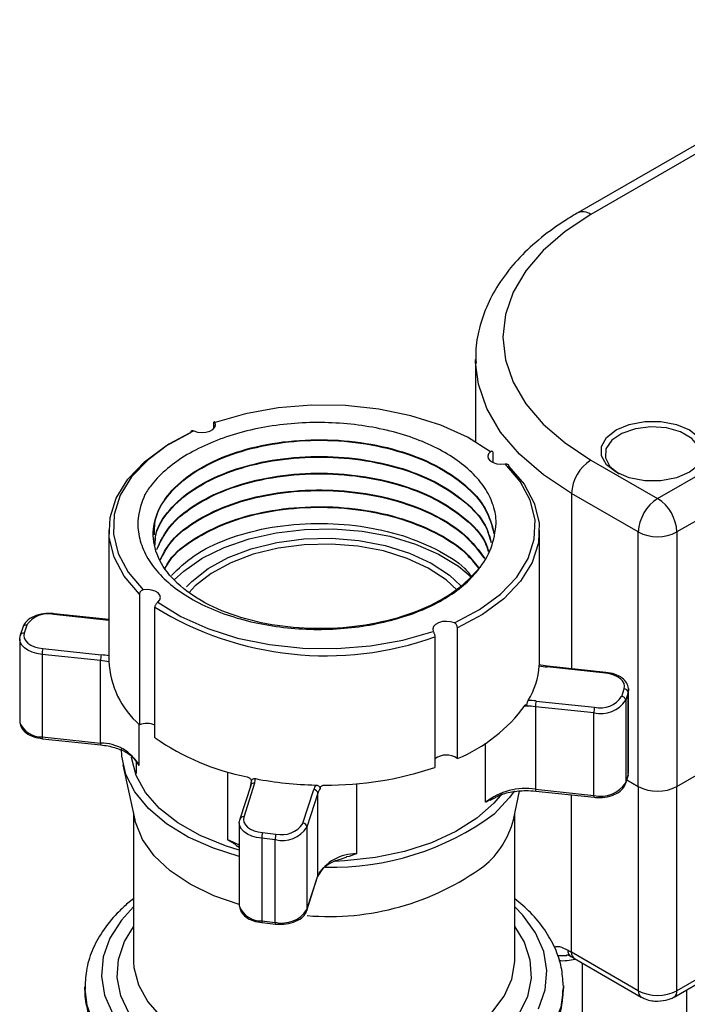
# Model space of a CAD drawing. Header units: millimetres. Extents: x 5 to 273, y 7 to 200.
# Tile 26 of 34: x 207 to 217, y 95 to 110. Entities that reach past the tile are written whole.
import ezdxf

# ---------------------------------------------------------------- set-up
doc = ezdxf.new("R2010")
doc.units = ezdxf.units.MM

msp = doc.modelspace()

# ---------------------------------------------------------------- linework, layer by layer
at = {"color": 7, "linetype": 'Continuous', "lineweight": 25}
for p, q in [((221.54, 110.499), (215.034, 106.743)), ((221.74, 110.479), (215.234, 106.723)), ((213.546, 104.601), (213.546, 103.396)), ((213.546, 104.556), (213.546, 104.601)), ((209.712, 103.663), (209.712, 103.587)), ((216.21, 102.568), (217.766, 103.466)), ((213.806, 103.091), (213.806, 103.228)), ((215.234, 103.131), (216.21, 102.568)), ((218.049, 102.976), (216.493, 102.078)), ((215.927, 102.078), (214.952, 102.641)), ((208.181, 102.103), (208.181, 100.192)), ((214.481, 100.192), (214.481, 102.103)), ((215.927, 98.355), (215.927, 102.078)), ((216.493, 102.078), (216.493, 98.355)), ((208.629, 101.168), (208.629, 99.258)), ((208.181, 100.797), (207.381, 100.882)), ((208.856, 99.068), (208.856, 100.978)), ((206.979, 100.714), (206.942, 100.6)), ((206.921, 100.683), (206.885, 100.569)), ((213.28, 98.764), (213.28, 100.675)), ((206.877, 100.515), (206.877, 99.307)), ((212.951, 100.544), (212.951, 98.633)), ((208.06, 100.198), (207.204, 100.288)), ((207.204, 100.288), (207.204, 99.08)), ((207.215, 100.371), (208.07, 100.281)), ((208.06, 98.989), (208.06, 100.198)), ((208.181, 100.192), (208.181, 100.19)), ((214.598, 100.115), (214.471, 100.136)), ((215.447, 100.014), (214.592, 100.105)), ((215.454, 100.024), (214.598, 100.115)), ((215.684, 99.672), (215.72, 99.785)), ((215.779, 99.73), (215.743, 99.616)), ((215.779, 98.521), (215.779, 99.73)), ((215.786, 98.563), (215.786, 99.772)), ((214.433, 99.605), (215.288, 99.514)), ((215.743, 99.616), (215.743, 98.408)), ((214.422, 99.522), (214.422, 98.313)), ((215.277, 99.431), (214.422, 99.522)), ((215.277, 98.223), (215.277, 99.431)), ((216.493, 98.355), (218.049, 99.253)), ((207.204, 99.08), (208.06, 98.989)), ((207.209, 99.054), (208.064, 98.963)), ((208.581, 98.727), (208.581, 98.543)), ((208.388, 98.673), (208.563, 97.869)), ((215.779, 98.521), (215.786, 98.563)), ((210.313, 98.402), (210.156, 97.908)), ((215.741, 98.396), (215.777, 98.51)), ((215.743, 98.408), (215.779, 98.521)), ((215.759, 98.452), (215.927, 98.355)), ((210.256, 98.371), (210.099, 97.878)), ((211.021, 97.816), (211.179, 98.31)), ((211.238, 98.255), (211.08, 97.761)), ((211.238, 97.046), (211.238, 98.255)), ((214.099, 97.869), (214.19, 98.286)), ((214.422, 98.313), (215.277, 98.223)), ((214.427, 98.288), (215.282, 98.197)), ((215.927, 98.355), (215.927, 95.366)), ((216.493, 95.366), (216.493, 98.355)), ((213.758, 98.153), (213.837, 98.195)), ((208.541, 97.969), (208.541, 95.816)), ((214.121, 95.816), (214.121, 97.969)), ((210.09, 97.824), (210.09, 96.615)), ((210.429, 97.68), (210.626, 97.659)), ((211.08, 97.761), (211.08, 96.553)), ((210.615, 97.576), (210.418, 97.597)), ((210.418, 97.597), (210.418, 96.388)), ((210.615, 96.367), (210.615, 97.576)), ((210.041, 97.496), (210.09, 97.466)), ((211.57, 97.293), (211.655, 97.319)), ((211.079, 96.541), (211.236, 97.034)), ((211.08, 96.553), (211.238, 97.046)), ((208.541, 96.709), (208.44, 96.631)), ((210.418, 96.388), (210.615, 96.367)), ((210.423, 96.363), (210.619, 96.342)), ((208.541, 95.816), (208.542, 95.786)), ((214.941, 95.869), (214.996, 95.839)), ((215.927, 95.366), (214.952, 95.929)), ((214.993, 95.838), (215.969, 95.274)), ((216.452, 95.274), (217.258, 95.74)), ((207.831, 95.424), (207.831, 95.391)), ((207.832, 95.39), (207.831, 95.424)), ((214.831, 95.391), (214.831, 95.424))]:
    msp.add_line(p, q, dxfattribs=at)
at = {"color": 8, "linetype": 'Continuous', "lineweight": 25}
for p, q in [((214.952, 102.641), (214.952, 100.078)), ((208.181, 100.785), (207.374, 100.871)), ((214.296, 99.529), (214.263, 99.528)), ((208.622, 99.264), (208.622, 98.661)), ((213.694, 98.123), (213.694, 98.99)), ((209.924, 97.571), (209.924, 98.566)), ((211.806, 98.395), (211.806, 97.371)), ((214.952, 95.929), (214.952, 98.232)), ((217.258, 95.808), (216.493, 95.366)), ((215.11, 91.922), (215.11, 95.77)), ((216.635, 93.053), (216.635, 95.38))]:
    msp.add_line(p, q, dxfattribs=at)
at = {"color": 7, "linetype": 'Continuous', "lineweight": 25, "flags": 128}
for points in [[(215.234, 106.723), (214.855, 106.474), (214.535, 106.197), (214.281, 105.899), (214.096, 105.585), (213.983, 105.259), (213.946, 104.927), (213.983, 104.596), (214.096, 104.27), (214.281, 103.955), (214.535, 103.657), (214.855, 103.381), (215.234, 103.131)], [(213.764, 103.252), (213.427, 103.463), (213.036, 103.64), (212.601, 103.779), (212.133, 103.875), (211.644, 103.927), (211.148, 103.933), (210.656, 103.893), (210.181, 103.808), (209.736, 103.68)], [(209.425, 103.556), (209.48, 103.54), (209.541, 103.534), (209.602, 103.539), (209.657, 103.554), (209.702, 103.579), (209.732, 103.61), (209.743, 103.645), (209.736, 103.68)], [(215.602, 102.952), (215.462, 103.063), (215.389, 103.193), (215.389, 103.33), (215.462, 103.461), (215.602, 103.572), (215.795, 103.653), (216.021, 103.695), (216.258, 103.695), (216.485, 103.653), (216.677, 103.572), (216.817, 103.461), (216.89, 103.33), (216.89, 103.193), (216.817, 103.063), (216.677, 102.952), (216.485, 102.871), (216.258, 102.828), (216.021, 102.828), (215.795, 102.871), (215.602, 102.952)], [(216.84, 103.213), (216.81, 103.328), (216.709, 103.448), (216.546, 103.542), (216.339, 103.6), (216.111, 103.617), (215.885, 103.589), (215.687, 103.521), (215.538, 103.42), (215.454, 103.296), (215.445, 103.163), (215.511, 103.035), (215.645, 102.927), (215.645, 102.927)], [(208.629, 101.168), (208.405, 101.43), (208.257, 101.708), (208.187, 101.997), (208.198, 102.288), (208.289, 102.575), (208.458, 102.849), (208.702, 103.104), (209.012, 103.334), (209.383, 103.532)], [(209.425, 103.556), (209.06, 103.362), (208.754, 103.136), (208.514, 102.885), (208.347, 102.615), (208.257, 102.333), (208.247, 102.046), (208.316, 101.762), (208.463, 101.488), (208.685, 101.232)], [(213.764, 103.252), (213.735, 103.221), (213.725, 103.186), (213.733, 103.151), (213.76, 103.119), (213.802, 103.093), (213.856, 103.076), (213.917, 103.069), (213.978, 103.073)], [(213.237, 100.748), (213.602, 100.943), (213.909, 101.168), (214.148, 101.419), (214.315, 101.69), (214.405, 101.972), (214.416, 102.258), (214.346, 102.542), (214.199, 102.816), (213.978, 103.073)], [(214.033, 103.038), (214.257, 102.777), (214.406, 102.499), (214.476, 102.21), (214.465, 101.919), (214.374, 101.632), (214.204, 101.358), (213.961, 101.102), (213.65, 100.873), (213.28, 100.675)], [(209.139, 101.377), (209.277, 101.505), (209.547, 101.694), (209.869, 101.853), (210.233, 101.979), (210.628, 102.067), (211.044, 102.116), (211.468, 102.124), (211.888, 102.09), (212.291, 102.015), (212.668, 101.902), (213.006, 101.754), (213.295, 101.576), (213.481, 101.42)], [(209.318, 101.276), (209.394, 101.354), (209.633, 101.543), (209.926, 101.704), (210.265, 101.833), (210.638, 101.924), (211.033, 101.976), (211.438, 101.986), (211.839, 101.954), (212.224, 101.881), (212.581, 101.77), (212.897, 101.623), (213.163, 101.447), (213.33, 101.291)], [(213.278, 101.225), (213.114, 101.378), (212.855, 101.549), (212.548, 101.692), (212.201, 101.8), (211.826, 101.871), (211.435, 101.902), (211.041, 101.892), (210.656, 101.842), (210.293, 101.753), (209.964, 101.628), (209.678, 101.471), (209.445, 101.288), (209.357, 101.194)], [(208.899, 101.052), (208.927, 101.084), (208.938, 101.119), (208.929, 101.154), (208.902, 101.186), (208.86, 101.212), (208.806, 101.229), (208.746, 101.236), (208.685, 101.232)], [(208.899, 101.052), (209.236, 100.841), (209.627, 100.664), (210.062, 100.526), (210.53, 100.43), (211.018, 100.378), (211.515, 100.372), (212.007, 100.412), (212.481, 100.497), (212.926, 100.624)], [(207.374, 100.871), (207.377, 100.877), (207.379, 100.88), (207.38, 100.882), (207.381, 100.882)], [(213.237, 100.748), (213.182, 100.765), (213.122, 100.77), (213.061, 100.766), (213.005, 100.75), (212.961, 100.726), (212.931, 100.695), (212.919, 100.66), (212.926, 100.624)], [(206.878, 100.501), (206.877, 100.512), (206.883, 100.557)], [(206.885, 100.569), (206.884, 100.567), (206.883, 100.557)], [(206.942, 100.6), (206.937, 100.562), (206.944, 100.523), (206.965, 100.487), (206.997, 100.453), (207.04, 100.424), (207.092, 100.4), (207.151, 100.382), (207.215, 100.371)], [(215.447, 100.014), (215.449, 100.019), (215.451, 100.023), (215.453, 100.024), (215.454, 100.024)], [(215.72, 99.785), (215.726, 99.824), (215.718, 99.862), (215.698, 99.898), (215.666, 99.932), (215.623, 99.961), (215.571, 99.985), (215.511, 100.003), (215.447, 100.014)], [(215.785, 99.786), (215.786, 99.775), (215.779, 99.73)], [(206.877, 99.307), (206.877, 99.304), (206.878, 99.291)], [(210.09, 97.331), (209.712, 97.451), (209.343, 97.615), (209.024, 97.81), (208.76, 98.032), (208.561, 98.275), (208.429, 98.532), (208.369, 98.799), (208.365, 98.904)], [(210.09, 97.422), (209.887, 97.485), (209.516, 97.637), (209.192, 97.821), (208.924, 98.033), (208.718, 98.267), (208.58, 98.517), (208.513, 98.777), (208.513, 98.784)], [(215.743, 98.408), (215.742, 98.398), (215.741, 98.396)], [(213.934, 98.253), (213.814, 98.109), (213.566, 97.889), (213.26, 97.695), (212.904, 97.532), (212.508, 97.404), (212.081, 97.314), (211.634, 97.265), (211.484, 97.258)], [(214.114, 98.293), (214.04, 98.188), (213.817, 97.952)], [(210.09, 96.627), (209.716, 96.756), (209.372, 96.923), (209.079, 97.119), (208.844, 97.34), (208.673, 97.58), (208.572, 97.833), (208.563, 97.869)], [(210.091, 97.809), (210.09, 97.821), (210.097, 97.866)], [(210.099, 97.878), (210.098, 97.875), (210.097, 97.866)], [(210.156, 97.908), (210.15, 97.87), (210.158, 97.832), (210.178, 97.795), (210.21, 97.761), (210.253, 97.732), (210.306, 97.708), (210.365, 97.69), (210.429, 97.68)], [(211.238, 97.046), (211.237, 97.037), (211.236, 97.034)], [(210.09, 96.615), (210.09, 96.612), (210.091, 96.599)], [(211.08, 96.553), (211.079, 96.543), (211.079, 96.541)]]:
    msp.add_lwpolyline(points, dxfattribs=at)
at = {"color": 8, "linetype": 'Continuous', "lineweight": 25, "flags": 128}
for points in [[(214.952, 102.641), (214.538, 102.914), (214.189, 103.215), (213.911, 103.54), (213.709, 103.883), (213.587, 104.239), (213.546, 104.556)], [(207.204, 100.288), (207.129, 100.301), (207.059, 100.322), (206.998, 100.35), (206.947, 100.384), (206.909, 100.424), (206.886, 100.467), (206.878, 100.501)], [(214.592, 100.105), (214.594, 100.11), (214.596, 100.114), (214.598, 100.115), (214.598, 100.115)], [(207.204, 99.08), (207.205, 99.071), (207.205, 99.064), (207.206, 99.058), (207.208, 99.055), (207.209, 99.054)], [(208.06, 98.989), (208.06, 98.98), (208.06, 98.973), (208.061, 98.968), (208.063, 98.964), (208.064, 98.963)], [(215.779, 98.521), (215.778, 98.512), (215.777, 98.51)], [(214.422, 98.313), (214.422, 98.305), (214.423, 98.297), (214.424, 98.292), (214.425, 98.289), (214.427, 98.288)], [(215.277, 98.223), (215.277, 98.214), (215.278, 98.206), (215.279, 98.201), (215.28, 98.198), (215.282, 98.197)], [(210.418, 97.597), (210.343, 97.609), (210.273, 97.63), (210.212, 97.658), (210.161, 97.693), (210.123, 97.732), (210.099, 97.776), (210.091, 97.809)], [(208.541, 96.593), (208.365, 96.401), (208.196, 96.137), (208.098, 95.861), (208.072, 95.58), (208.119, 95.3), (208.237, 95.027)], [(214.466, 95.103), (214.564, 95.379), (214.591, 95.66), (214.544, 95.94), (214.425, 96.213), (214.238, 96.472), (214.121, 96.593)], [(210.418, 96.388), (210.418, 96.379), (210.419, 96.372), (210.42, 96.367), (210.421, 96.364), (210.423, 96.363)], [(208.477, 95.033), (208.355, 95.291), (208.303, 95.558), (208.322, 95.825), (208.412, 96.088), (208.541, 96.302)], [(210.615, 96.367), (210.615, 96.358), (210.616, 96.351), (210.617, 96.346), (210.618, 96.343), (210.619, 96.342)], [(214.121, 96.302), (214.255, 96.079), (214.342, 95.816), (214.359, 95.548), (214.304, 95.282), (214.18, 95.024)], [(208.542, 95.786), (208.548, 95.708), (208.614, 95.451), (208.75, 95.205), (208.953, 94.973), (209.218, 94.764), (209.538, 94.582), (209.904, 94.432), (210.307, 94.318), (210.737, 94.242), (211.182, 94.208), (211.63, 94.215), (212.071, 94.263), (212.493, 94.352), (212.885, 94.478), (213.237, 94.639), (213.539, 94.831), (213.784, 95.048), (213.966, 95.285), (214.079, 95.536), (214.121, 95.794), (214.121, 95.816)], [(207.831, 95.391), (207.864, 95.116), (207.967, 94.834), (208.139, 94.563), (208.375, 94.309), (208.672, 94.077), (209.023, 93.872), (209.421, 93.698), (209.858, 93.559), (210.325, 93.456), (210.812, 93.393), (211.31, 93.371), (211.808, 93.39), (212.297, 93.449), (212.766, 93.548), (213.206, 93.685), (213.607, 93.856), (213.962, 94.059), (214.264, 94.289)], [(214.831, 95.441), (214.831, 95.412), (214.793, 95.124), (214.683, 94.843), (214.506, 94.573), (214.264, 94.321), (213.962, 94.092), (213.607, 93.889), (213.206, 93.718), (212.766, 93.581), (212.297, 93.482), (211.808, 93.422), (211.31, 93.404), (210.812, 93.426), (210.325, 93.489), (209.858, 93.591), (209.421, 93.731), (209.023, 93.905), (208.672, 94.11), (208.375, 94.342), (208.139, 94.596), (207.967, 94.867), (207.864, 95.149), (207.832, 95.39)]]:
    msp.add_lwpolyline(points, dxfattribs=at)
at = {"color": 8, "linetype": 'Continuous', "lineweight": 25}
for centre, radius, start, end in [((215.118, 106.571), 0.192, 52.7465, 115.9578), ((206.968, 100.664), 0.0505, 78.3396, 158.2508), ((206.932, 100.55), 0.0505, 78.3396, 158.2508), ((207.194, 99.423), 0.343, 202.6819, 271.6789), ((210.303, 98.353), 0.0505, 78.3396, 158.2508), ((210.146, 97.859), 0.0505, 78.3396, 158.2508), ((209.696, 96.881), 0.727, 57.1389, 71.719), ((210.408, 96.731), 0.343, 202.6819, 271.6789), ((214.827, 96.469), 0.663, 264.5925, 285.6049), ((215.047, 95.917), 0.0959, 172.7442, 235.9436), ((213.378, 95.442), 1.455, 307.5518, 358.0094), ((216.025, 95.355), 0.0984, 173.6703, 235.3252), ((216.398, 95.354), 0.0959, 303.958, 7.2657)]:
    msp.add_arc(centre, radius, start, end, dxfattribs=at)
at = {"color": 7, "linetype": 'Continuous', "lineweight": 25}
for centre, radius, start, end in [((215.566, 102.613), 0.615, 122.6055, 177.3945), ((216.542, 102.05), 0.615, 122.6055, 177.3945), ((215.879, 102.05), 0.615, 2.6055, 57.3945), ((216.21, 102.624), 0.615, 242.6097, 297.3903), ((212.775, 102.226), 1.069, 321.5026, 341.756), ((207.289, 100.509), 0.372, 76.7444, 146.6503), ((211.355, 105.011), 4.744, 238.217, 289.6592), ((207.528, 100.288), 0.324, 165.1269, 179.981), ((208.384, 100.197), 0.324, 165.1269, 179.981), ((207.941, 99.058), 1.23, 78.634, 83.9712), ((207.942, 99.08), 1.124, 77.6717, 83.9862), ((209.494, 100.247), 1.314, 182.5119, 228.8541), ((213.317, 100.211), 1.165, 329.0507, 355.5994), ((214.721, 101.327), 1.23, 258.634, 263.9712), ((215.717, 99.723), 0.0621, 6.2798, 87.4802), ((214.296, 98.312), 1.301, 83.9541, 89.0953), ((214.746, 99.522), 0.324, 165.1269, 179.981), ((215.378, 99.857), 0.437, 256.7444, 326.6503), ((215.373, 99.876), 0.372, 256.7444, 326.6503), ((215.681, 99.61), 0.0621, 6.2798, 87.4802), ((212.396, 100.914), 2.325, 292.3463, 323.8526), ((214.296, 98.328), 1.201, 83.9583, 90.0007), ((215.601, 99.431), 0.324, 165.1269, 179.981), ((208.737, 98.959), 0.318, 68.0439, 109.8552), ((208.07, 98.36), 0.629, 28.5959, 90.982), ((210.915, 102.037), 3.613, 235.2684, 258.6775), ((213.119, 98.539), 0.276, 54.4761, 127.6248), ((211.363, 103.375), 5.001, 269.6974, 288.5129), ((210.026, 98.433), 0.24, 342.1573, 359.8484), ((210.063, 98.482), 0.262, 342.1931, 357.1518), ((211.32, 103.632), 5.258, 259.0932, 268.783), ((215.378, 98.648), 0.437, 256.7444, 326.6503), ((211.469, 98.216), 0.305, 148.5835, 162.1039), ((211.176, 98.248), 0.0621, 6.2798, 87.4802), ((211.51, 98.166), 0.287, 146.2925, 162.0122), ((214.278, 97.379), 0.946, 81.2287, 128.1194), ((216.21, 98.9), 0.615, 242.6097, 297.3903), ((210.711, 98.021), 0.372, 256.7444, 326.6503), ((211.019, 97.754), 0.0621, 6.2798, 87.4802), ((211.451, 101.153), 3.98, 268.5588, 306.4606), ((212.856, 98.182), 1.283, 309.3596, 345.8466), ((210.742, 97.597), 0.324, 165.1269, 179.981), ((210.715, 98.002), 0.437, 256.7444, 326.6503), ((210.939, 97.576), 0.324, 165.1269, 179.981), ((211.793, 96.735), 0.636, 88.8486, 150.7204), ((211.406, 100.286), 3.834, 265.1265, 306.1695), ((210.715, 96.793), 0.437, 256.7444, 326.6503), ((217.188, 99.803), 4.473, 239.2262, 240.0042), ((216.21, 95.912), 0.615, 242.6097, 297.3903)]:
    msp.add_arc(centre, radius, start, end, dxfattribs=at)
for points, knots in [([(215.034, 106.743), (214.964, 106.701), (214.761, 106.579), (214.459, 106.354), (214.151, 106.062), (213.902, 105.746), (213.714, 105.412), (213.595, 105.067), (213.541, 104.776), (213.551, 104.604), (213.554, 104.549)], [0, 0, 0, 0, 0.077313, 0.223325, 0.369384, 0.514513, 0.657646, 0.797868, 0.935027, 1, 1, 1, 1]), ([(213.79, 101.891), (213.82, 102.009), (213.87, 102.209), (213.807, 102.492), (213.689, 102.73), (213.5, 102.952), (213.251, 103.154), (212.945, 103.33), (212.592, 103.476), (212.198, 103.585), (211.776, 103.656), (211.34, 103.685), (210.897, 103.674), (210.461, 103.618), (210.043, 103.522), (209.66, 103.385), (209.318, 103.214), (209.03, 103.01), (208.828, 102.811), (208.741, 102.678), (208.708, 102.628)], [0, 0, 0, 0, 0.07804, 0.131889, 0.185738, 0.239573, 0.293417, 0.347771, 0.402125, 0.457356, 0.512589, 0.567829, 0.62307, 0.679687, 0.736305, 0.792892, 0.849487, 0.907021, 0.964555, 1, 1, 1, 1]), ([(209.736, 103.68), (209.736, 103.681), (209.734, 103.685), (209.729, 103.69), (209.722, 103.691), (209.715, 103.684), (209.712, 103.674), (209.712, 103.666), (209.712, 103.663)], [0, 0, 0, 0, 0.026225, 0.254483, 0.465414, 0.672981, 0.884012, 1, 1, 1, 1]), ([(213.611, 101.561), (213.501, 101.441), (213.282, 101.203), (212.771, 100.932), (212.179, 100.745), (211.533, 100.655), (210.874, 100.665), (210.246, 100.772), (209.691, 100.968), (209.249, 101.241), (208.949, 101.57), (208.81, 101.933), (208.845, 102.303), (209.047, 102.656), (209.406, 102.965), (209.896, 103.21), (210.484, 103.374), (211.13, 103.443), (211.789, 103.413), (212.417, 103.286), (212.972, 103.069), (213.411, 102.775), (213.717, 102.433), (213.784, 102.182), (213.817, 102.059)], [0, 0, 0, 0, 0.047602, 0.094424, 0.139546, 0.185452, 0.230574, 0.275695, 0.321601, 0.366723, 0.411844, 0.45775, 0.502872, 0.547994, 0.593899, 0.639021, 0.684143, 0.730048, 0.77517, 0.820292, 0.866197, 0.911319, 0.956441, 1, 1, 1, 1]), ([(209.383, 103.532), (209.383, 103.537), (209.384, 103.548), (209.39, 103.558), (209.4, 103.562), (209.413, 103.561), (209.422, 103.558), (209.425, 103.556)], [0, 0, 0, 0, 0.2127886, 0.4260029, 0.6386822, 0.8480133, 1, 1, 1, 1]), ([(208.849, 102.036), (208.85, 102.122), (208.852, 102.329), (209.051, 102.647), (209.405, 102.956), (209.897, 103.201), (210.484, 103.365), (211.13, 103.434), (211.789, 103.404), (212.417, 103.277), (212.972, 103.059), (213.411, 102.766), (213.717, 102.425), (213.783, 102.175), (213.816, 102.053)], [0, 0, 0, 0, 0.059731, 0.145132, 0.232017, 0.317419, 0.40282, 0.489705, 0.575106, 0.660507, 0.747392, 0.832793, 0.918195, 1, 1, 1, 1]), ([(208.857, 101.888), (208.859, 101.944), (208.864, 102.122), (209.053, 102.411), (209.405, 102.72), (209.897, 102.965), (210.484, 103.129), (211.13, 103.198), (211.789, 103.168), (212.417, 103.041), (212.972, 102.824), (213.409, 102.53), (213.693, 102.223), (213.752, 102.011), (213.776, 101.925)], [0, 0, 0, 0, 0.04098, 0.130422, 0.221417, 0.310858, 0.4003, 0.491295, 0.580737, 0.670178, 0.761173, 0.850615, 0.940057, 1, 1, 1, 1]), ([(208.858, 101.887), (208.859, 101.94), (208.865, 102.115), (209.053, 102.401), (209.404, 102.711), (209.897, 102.956), (210.484, 103.12), (211.13, 103.189), (211.789, 103.159), (212.417, 103.032), (212.972, 102.814), (213.409, 102.521), (213.691, 102.216), (213.751, 102.005), (213.774, 101.922)], [0, 0, 0, 0, 0.039277, 0.129008, 0.220298, 0.310029, 0.39976, 0.49105, 0.580781, 0.670512, 0.761801, 0.851532, 0.941263, 1, 1, 1, 1]), ([(213.806, 103.228), (213.806, 103.233), (213.805, 103.244), (213.796, 103.255), (213.785, 103.26), (213.773, 103.259), (213.766, 103.254), (213.764, 103.252)], [0, 0, 0, 0, 0.212789, 0.426003, 0.638682, 0.848013, 1, 1, 1, 1]), ([(213.978, 103.073), (213.979, 103.073), (213.986, 103.074), (214, 103.074), (214.016, 103.07), (214.027, 103.061), (214.032, 103.049), (214.033, 103.041), (214.033, 103.038)], [0, 0, 0, 0, 0.026225, 0.254483, 0.465414, 0.672981, 0.884012, 1, 1, 1, 1]), ([(208.881, 101.825), (208.934, 101.938), (209.044, 102.171), (209.408, 102.475), (209.896, 102.72), (210.484, 102.884), (211.129, 102.953), (211.789, 102.923), (212.416, 102.796), (212.973, 102.579), (213.406, 102.285), (213.669, 102.013), (213.722, 101.839), (213.736, 101.792)], [0, 0, 0, 0, 0.092118, 0.1901, 0.28641, 0.38272, 0.480703, 0.577013, 0.673323, 0.771305, 0.867615, 0.963925, 1, 1, 1, 1]), ([(208.883, 101.82), (208.936, 101.931), (209.045, 102.163), (209.408, 102.466), (209.896, 102.711), (210.484, 102.875), (211.129, 102.944), (211.789, 102.914), (212.416, 102.787), (212.973, 102.57), (213.406, 102.275), (213.665, 102.009), (213.718, 101.84), (213.731, 101.798)], [0, 0, 0, 0, 0.091542, 0.190009, 0.286794, 0.38358, 0.482046, 0.578832, 0.675617, 0.774084, 0.870869, 0.967655, 1, 1, 1, 1]), ([(208.708, 102.628), (208.664, 102.511), (208.589, 102.308), (208.613, 102.012), (208.704, 101.753), (208.872, 101.507), (209.107, 101.28), (209.407, 101.08), (209.759, 100.913), (210.152, 100.785), (210.572, 100.697), (211.013, 100.652), (211.458, 100.651), (211.894, 100.693), (212.308, 100.777), (212.69, 100.899), (213.031, 101.056), (213.316, 101.244), (213.503, 101.417), (213.586, 101.527), (213.611, 101.561)], [0, 0, 0, 0, 0.07783, 0.135327, 0.192824, 0.250319, 0.307815, 0.365363, 0.42291, 0.479058, 0.535206, 0.591351, 0.647486, 0.702693, 0.757899, 0.812646, 0.867383, 0.921646, 0.97591, 1, 1, 1, 1]), ([(208.937, 101.678), (208.976, 101.757), (209.073, 101.956), (209.41, 102.23), (209.895, 102.476), (210.484, 102.639), (211.13, 102.708), (211.789, 102.678), (212.417, 102.552), (212.969, 102.333), (213.419, 102.043), (213.595, 101.808), (213.682, 101.692)], [0, 0, 0, 0, 0.069424, 0.174138, 0.277064, 0.37999, 0.484704, 0.58763, 0.690556, 0.79527, 0.898195, 1, 1, 1, 1]), ([(208.939, 101.672), (208.978, 101.751), (209.074, 101.948), (209.41, 102.22), (209.895, 102.466), (210.484, 102.63), (211.13, 102.699), (211.789, 102.669), (212.417, 102.542), (212.969, 102.324), (213.412, 102.039), (213.583, 101.811), (213.666, 101.701)], [0, 0, 0, 0, 0.068782, 0.17419, 0.277799, 0.381408, 0.486816, 0.590425, 0.694033, 0.799442, 0.90305, 1, 1, 1, 1]), ([(209.002, 101.546), (209.023, 101.587), (209.106, 101.747), (209.413, 101.984), (209.895, 102.231), (210.484, 102.394), (211.129, 102.463), (211.788, 102.433), (212.418, 102.307), (212.967, 102.088), (213.378, 101.83), (213.53, 101.632), (213.592, 101.551)], [0, 0, 0, 0, 0.038293, 0.150284, 0.260363, 0.370441, 0.482432, 0.59251, 0.702589, 0.81458, 0.924658, 1, 1, 1, 1]), ([(209.006, 101.543), (209.026, 101.581), (209.108, 101.739), (209.413, 101.975), (209.895, 102.222), (210.484, 102.385), (211.129, 102.454), (211.788, 102.424), (212.418, 102.298), (212.967, 102.078), (213.376, 101.822), (213.527, 101.626), (213.587, 101.548)], [0, 0, 0, 0, 0.036626, 0.149036, 0.259527, 0.370018, 0.482428, 0.592918, 0.703409, 0.815819, 0.92631, 1, 1, 1, 1]), ([(209.097, 101.443), (209.199, 101.543), (209.41, 101.748), (209.899, 101.985), (210.483, 102.149), (211.13, 102.218), (211.788, 102.188), (212.419, 102.062), (212.964, 101.842), (213.329, 101.624), (213.452, 101.472), (213.48, 101.436)], [0, 0, 0, 0, 0.1142288, 0.2348767, 0.3555246, 0.4782682, 0.5989161, 0.719564, 0.8423076, 0.9629554, 1, 1, 1, 1]), ([(208.685, 101.232), (208.684, 101.231), (208.676, 101.23), (208.662, 101.225), (208.646, 101.212), (208.635, 101.195), (208.63, 101.18), (208.63, 101.171), (208.629, 101.168)], [0, 0, 0, 0, 0.026225, 0.254483, 0.465414, 0.672981, 0.884012, 1, 1, 1, 1]), ([(208.856, 100.978), (208.857, 100.984), (208.858, 100.996), (208.866, 101.014), (208.877, 101.031), (208.889, 101.044), (208.896, 101.05), (208.899, 101.052)], [0, 0, 0, 0, 0.212789, 0.426003, 0.638682, 0.848013, 1, 1, 1, 1]), ([(207.381, 100.882), (207.353, 100.884), (207.277, 100.889), (207.148, 100.87), (207.024, 100.817), (206.949, 100.749), (206.929, 100.7), (206.921, 100.683)], [0, 0, 0, 0, 0.137837, 0.384945, 0.640145, 0.875078, 1, 1, 1, 1]), ([(213.28, 100.675), (213.279, 100.68), (213.279, 100.692), (213.272, 100.711), (213.262, 100.729), (213.25, 100.742), (213.241, 100.746), (213.237, 100.748)], [0, 0, 0, 0, 0.2127886, 0.4260029, 0.6386822, 0.8480133, 1, 1, 1, 1]), ([(212.926, 100.624), (212.926, 100.624), (212.928, 100.619), (212.933, 100.609), (212.941, 100.591), (212.947, 100.571), (212.95, 100.555), (212.951, 100.547), (212.951, 100.544)], [0, 0, 0, 0, 0.026225, 0.254483, 0.465414, 0.672981, 0.884012, 1, 1, 1, 1]), ([(214.479, 100.122), (214.479, 100.126), (214.48, 100.133), (214.48, 100.134), (214.48, 100.134)], [0, 0, 0, 0, 0.499889, 1, 1, 1, 1]), ([(214.481, 100.134), (214.481, 100.138), (214.481, 100.149), (214.481, 100.166), (214.481, 100.182), (214.481, 100.189), (214.481, 100.192)], [0, 0, 0, 0, 0.178112, 0.478471, 0.795765, 1, 1, 1, 1]), ([(215.783, 99.79), (215.777, 99.817), (215.764, 99.874), (215.692, 99.946), (215.587, 100.002), (215.497, 100.017), (215.454, 100.024)], [0, 0, 0, 0, 0.216185, 0.458336, 0.736877, 1, 1, 1, 1]), ([(214.273, 99.543), (214.276, 99.546), (214.281, 99.553), (214.288, 99.555), (214.293, 99.549), (214.295, 99.539), (214.296, 99.531), (214.296, 99.529)], [0, 0, 0, 0, 0.2363425, 0.4731199, 0.697588, 0.9065164, 1, 1, 1, 1]), ([(214.296, 99.529), (214.296, 99.534), (214.296, 99.545), (214.3, 99.565), (214.305, 99.584), (214.311, 99.601), (214.315, 99.609), (214.316, 99.612)], [0, 0, 0, 0, 0.20041, 0.400621, 0.606306, 0.823265, 1, 1, 1, 1]), ([(206.88, 99.286), (206.886, 99.26), (206.899, 99.204), (206.971, 99.133), (207.075, 99.077), (207.165, 99.062), (207.209, 99.054)], [0, 0, 0, 0, 0.21099, 0.454746, 0.735133, 1, 1, 1, 1]), ([(208.064, 98.963), (208.099, 98.959), (208.203, 98.945), (208.358, 98.897), (208.506, 98.817), (208.56, 98.753), (208.586, 98.722)], [0, 0, 0, 0, 0.151212, 0.44252, 0.732342, 1, 1, 1, 1]), ([(208.586, 98.722), (208.588, 98.72), (208.602, 98.706), (208.606, 98.692), (208.61, 98.679)], [0, 0, 0, 0, 0.158326, 1, 1, 1, 1]), ([(208.622, 98.661), (208.622, 98.662), (208.619, 98.668), (208.616, 98.675), (208.613, 98.681)], [0, 0, 0, 0, 0.033136, 1, 1, 1, 1]), ([(210.205, 98.494), (210.213, 98.492), (210.227, 98.488), (210.246, 98.474), (210.26, 98.458), (210.265, 98.443), (210.266, 98.435), (210.266, 98.432)], [0, 0, 0, 0, 0.236342, 0.47312, 0.697588, 0.906516, 1, 1, 1, 1]), ([(210.266, 98.432), (210.266, 98.437), (210.268, 98.448), (210.277, 98.46), (210.291, 98.468), (210.308, 98.472), (210.32, 98.47), (210.326, 98.469)], [0, 0, 0, 0, 0.20041, 0.400621, 0.606306, 0.823265, 1, 1, 1, 1]), ([(215.282, 98.197), (215.309, 98.195), (215.386, 98.19), (215.514, 98.209), (215.638, 98.262), (215.713, 98.329), (215.734, 98.379), (215.741, 98.396)], [0, 0, 0, 0, 0.137837, 0.384945, 0.640145, 0.875078, 1, 1, 1, 1]), ([(211.209, 98.376), (211.216, 98.375), (211.231, 98.373), (211.25, 98.364), (211.265, 98.35), (211.271, 98.337), (211.272, 98.328), (211.272, 98.325)], [0, 0, 0, 0, 0.228572, 0.457246, 0.682064, 0.895692, 1, 1, 1, 1]), ([(211.272, 98.325), (211.273, 98.331), (211.274, 98.341), (211.284, 98.355), (211.299, 98.366), (211.317, 98.373), (211.33, 98.374), (211.336, 98.374)], [0, 0, 0, 0, 0.197473, 0.394787, 0.596567, 0.809723, 1, 1, 1, 1]), ([(213.837, 98.195), (213.854, 98.205), (213.919, 98.242), (214.074, 98.279), (214.261, 98.3), (214.378, 98.291), (214.427, 98.288)], [0, 0, 0, 0, 0.113045, 0.442286, 0.772586, 1, 1, 1, 1]), ([(213.756, 98.156), (213.736, 98.144), (213.716, 98.133), (213.694, 98.123), (213.694, 98.123)], [0, 0, 0, 0, 0.984134, 1, 1, 1, 1]), ([(210.043, 97.499), (210.003, 97.522), (209.963, 97.545), (209.925, 97.571), (209.924, 97.571)], [0, 0, 0, 0, 0.985152, 1, 1, 1, 1]), ([(211.236, 97.034), (211.243, 97.052), (211.263, 97.104), (211.344, 97.188), (211.458, 97.262), (211.546, 97.286), (211.57, 97.293)], [0, 0, 0, 0, 0.1717215, 0.5251901, 0.866983, 1, 1, 1, 1]), ([(211.806, 97.371), (211.805, 97.371), (211.758, 97.354), (211.709, 97.331), (211.657, 97.323), (211.654, 97.322)], [0, 0, 0, 0, 0.013251, 0.944775, 1, 1, 1, 1]), ([(214.829, 95.444), (214.823, 95.532), (214.812, 95.717), (214.717, 95.991), (214.565, 96.26), (214.369, 96.504), (214.2, 96.646), (214.121, 96.712)], [0, 0, 0, 0, 0.188973, 0.394824, 0.60271, 0.814543, 1, 1, 1, 1]), ([(208.44, 96.631), (208.394, 96.587), (208.26, 96.463), (208.081, 96.239), (207.929, 95.956), (207.84, 95.669), (207.836, 95.477), (207.834, 95.386)], [0, 0, 0, 0, 0.121938, 0.349953, 0.575828, 0.7971, 1, 1, 1, 1]), ([(210.094, 96.594), (210.1, 96.568), (210.113, 96.512), (210.184, 96.441), (210.289, 96.385), (210.379, 96.37), (210.423, 96.363)], [0, 0, 0, 0, 0.21099, 0.454746, 0.735133, 1, 1, 1, 1]), ([(210.619, 96.342), (210.647, 96.34), (210.723, 96.335), (210.852, 96.354), (210.976, 96.407), (211.051, 96.474), (211.071, 96.524), (211.079, 96.541)], [0, 0, 0, 0, 0.137837, 0.384945, 0.640145, 0.875078, 1, 1, 1, 1]), ([(214.877, 95.892), (214.889, 95.891), (214.914, 95.888), (214.931, 95.875), (214.941, 95.869)], [0, 0, 0, 0, 0.469782, 1, 1, 1, 1]), ([(207.833, 95.415), (207.833, 95.409), (207.82, 95.306), (207.856, 95.106), (207.943, 94.824), (208.097, 94.554), (208.306, 94.3), (208.572, 94.065), (208.888, 93.854), (209.25, 93.671), (209.649, 93.519), (210.079, 93.401), (210.53, 93.318), (210.996, 93.273), (211.467, 93.265), (211.935, 93.294), (212.393, 93.361), (212.833, 93.464), (213.247, 93.602), (213.626, 93.773), (213.957, 93.967), (214.137, 94.115), (214.222, 94.185)], [0, 0, 0, 0, 0.0033607, 0.0535897, 0.1036758, 0.1542571, 0.2057987, 0.2583003, 0.3114455, 0.3648746, 0.4183188, 0.4716836, 0.5249601, 0.5781701, 0.6313478, 0.6845323, 0.7377541, 0.7910524, 0.8444688, 0.8980392, 0.9517794, 1, 1, 1, 1]), ([(214.222, 94.185), (214.269, 94.228), (214.403, 94.353), (214.582, 94.577), (214.733, 94.859), (214.819, 95.133), (214.824, 95.312), (214.826, 95.391)], [0, 0, 0, 0, 0.125579, 0.360401, 0.59302, 0.820898, 1, 1, 1, 1]), ([(215.97, 95.276), (215.989, 95.265), (216.037, 95.239), (216.119, 95.218), (216.182, 95.215), (216.21, 95.214)], [0, 0, 0, 0, 0.26764, 0.668316, 1, 1, 1, 1]), ([(216.21, 95.214), (216.263, 95.219), (216.337, 95.225), (216.416, 95.253), (216.441, 95.271), (216.45, 95.277)], [0, 0, 0, 0, 0.622216, 0.864801, 1, 1, 1, 1])]:
    msp.add_open_spline(points, degree=3, knots=knots, dxfattribs=at)
at = {"color": 8, "linetype": 'Continuous', "lineweight": 25}
for points, knots in [([(214.697, 96.01), (214.721, 96.013), (214.78, 96.02), (214.855, 95.982), (214.899, 95.96)], [0, 0, 0, 0, 0.4143558, 1, 1, 1, 1]), ([(214.941, 95.869), (214.929, 95.879), (214.905, 95.899), (214.901, 95.939), (214.899, 95.96)], [0, 0, 0, 0, 0.4963751, 1, 1, 1, 1]), ([(214.743, 95.885), (214.754, 95.884), (214.796, 95.883), (214.845, 95.882), (214.881, 95.881)], [0, 0, 0, 0, 0.283667, 1, 1, 1, 1])]:
    msp.add_open_spline(points, degree=3, knots=knots, dxfattribs=at)

doc.saveas('drawing.dxf')
